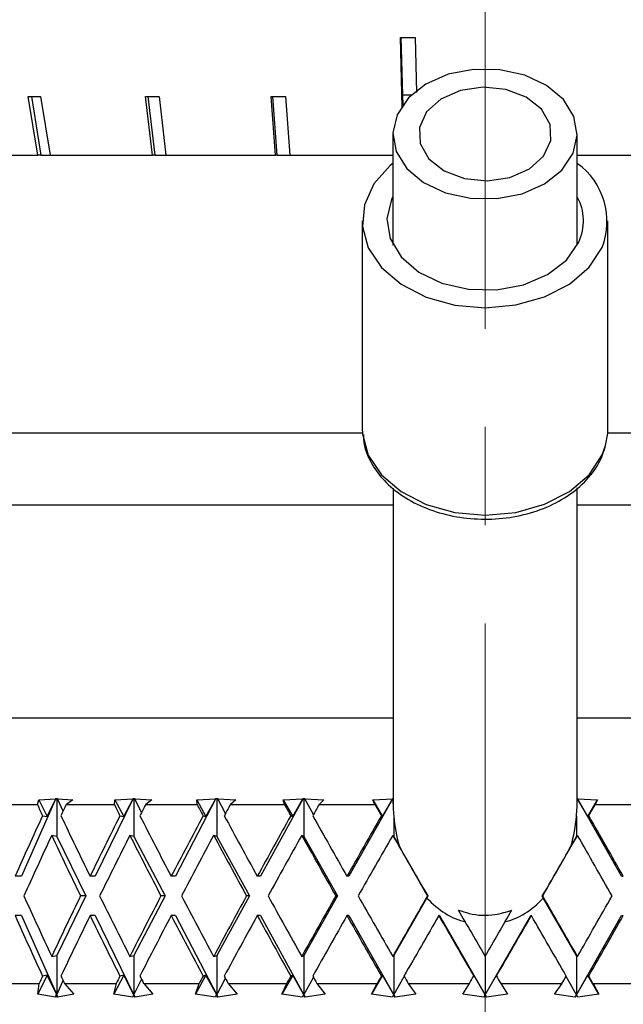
# Model space of a CAD drawing. Header units: inches. Extents: x 1.7 to 32.8, y 1.3 to 21.1.
# Tile 39 of 54: x 20.946 to 21.56, y 8.502 to 9.504. Entities that reach past the tile are written whole.
import ezdxf

# ---------------------------------------------------------------- set-up
doc = ezdxf.new("R2010")
doc.units = ezdxf.units.IN
doc.header["$MEASUREMENT"] = 0
doc.linetypes.add('CENTERX2', pattern=[0.8, 0.5, -0.1, 0.1, -0.1])

msp = doc.modelspace()

# ---------------------------------------------------------------- linework, layer by layer
at = {"color": 7, "linetype": 'CENTERX2', "lineweight": 18}
msp.add_line((21.4199, 7.5896), (21.4199, 15.0577), dxfattribs=at)
at = {"color": 7, "linetype": 'Continuous', "lineweight": 25}
for p, q in [((21.3357, 9.4146), (21.3338, 9.4861)), ((21.3342, 9.4861), (21.3358, 9.4273)), ((21.3487, 9.4861), (21.3502, 9.4301)), ((20.9648, 9.3661), (20.9551, 9.4258)), ((20.9584, 9.4258), (20.9681, 9.3661)), ((20.9678, 9.4258), (20.9775, 9.3661)), ((21.0816, 9.3661), (21.0744, 9.4258)), ((21.0769, 9.4258), (21.084, 9.3661)), ((21.0882, 9.4258), (21.0953, 9.3661)), ((21.2067, 9.3661), (21.2022, 9.4258)), ((21.2038, 9.4258), (21.2082, 9.3661)), ((21.2168, 9.4258), (21.2212, 9.3661)), ((21.3447, 9.4273), (21.3358, 9.4273)), ((21.3359, 9.4273), (21.3362, 9.4175)), ((21.3262, 9.3877), (21.3262, 9.2747)), ((21.5137, 9.2747), (21.5137, 9.3877)), ((20.8705, 9.3661), (20.9648, 9.3661)), ((20.9681, 9.3661), (20.9648, 9.3661)), ((20.9681, 9.3661), (20.9775, 9.3661)), ((20.9775, 9.3661), (21.0816, 9.3661)), ((21.084, 9.3661), (21.0816, 9.3661)), ((21.084, 9.3661), (21.0953, 9.3661)), ((21.0953, 9.3661), (21.2067, 9.3661)), ((21.2082, 9.3661), (21.2067, 9.3661)), ((21.2082, 9.3661), (21.2212, 9.3661)), ((21.2212, 9.3661), (21.3262, 9.3661)), ((21.5137, 9.3661), (21.6007, 9.3661)), ((21.2949, 9.2994), (21.2949, 9.0883)), ((21.5449, 9.0883), (21.5449, 9.2994)), ((21.2949, 9.0883), (21.2952, 9.0827)), ((21.2951, 9.0834), (20.6699, 9.0834)), ((22.1699, 9.0834), (21.5448, 9.0834)), ((21.5383, 9.0583), (21.5422, 9.0691)), ((21.5389, 9.0611), (21.5425, 9.0709)), ((21.3264, 9.0275), (21.3264, 8.7012)), ((21.5134, 8.7012), (21.5134, 9.0276)), ((21.3264, 9.0099), (20.6699, 9.0099)), ((22.1699, 9.0099), (21.5134, 9.0099)), ((21.3264, 8.7934), (20.7949, 8.7934)), ((22.0449, 8.7934), (21.5134, 8.7934)), ((20.9834, 8.7114), (20.9483, 8.6324)), ((20.9645, 8.7054), (20.966, 8.7102)), ((20.966, 8.7102), (20.9833, 8.7113)), ((20.966, 8.7102), (20.9743, 8.6931)), ((20.9743, 8.6931), (20.9833, 8.7113)), ((20.9833, 8.7113), (20.9834, 8.7114)), ((20.9834, 8.7114), (20.9841, 8.7114)), ((20.9841, 8.7114), (20.9849, 8.7114)), ((20.9841, 8.7114), (20.9841, 8.673)), ((20.9849, 8.7114), (20.9849, 8.7113)), ((20.9849, 8.7113), (21.0007, 8.7102)), ((20.9907, 8.6985), (20.9849, 8.7113)), ((21.0007, 8.7102), (20.994, 8.7054)), ((21.0619, 8.7114), (21.0234, 8.6324)), ((21.0428, 8.7054), (21.0433, 8.7102)), ((21.0433, 8.7102), (21.0618, 8.7113)), ((21.0433, 8.7102), (21.0523, 8.6931)), ((21.0523, 8.6931), (21.0618, 8.7113)), ((21.0618, 8.7113), (21.0619, 8.7114)), ((21.0619, 8.7114), (21.0627, 8.7114)), ((21.0627, 8.7114), (21.0636, 8.7114)), ((21.0627, 8.7114), (21.0627, 8.673)), ((21.0636, 8.7114), (21.0636, 8.7113)), ((21.0636, 8.7113), (21.0809, 8.7102)), ((21.0705, 8.6972), (21.0636, 8.7113)), ((21.0809, 8.7102), (21.0747, 8.7054)), ((21.1461, 8.7114), (21.1049, 8.6324)), ((21.1266, 8.7102), (21.146, 8.7113)), ((21.127, 8.7054), (21.1266, 8.7102)), ((21.1266, 8.7102), (21.136, 8.6931)), ((21.136, 8.6931), (21.146, 8.7113)), ((21.146, 8.7113), (21.1461, 8.7114)), ((21.1461, 8.7114), (21.147, 8.7114)), ((21.147, 8.7114), (21.1479, 8.7114)), ((21.147, 8.7114), (21.147, 8.673)), ((21.1479, 8.7114), (21.1479, 8.7113)), ((21.1479, 8.7113), (21.1664, 8.7102)), ((21.1559, 8.6962), (21.1479, 8.7113)), ((21.1664, 8.7102), (21.1608, 8.7054)), ((21.2347, 8.7114), (21.1913, 8.6324)), ((21.2145, 8.7102), (21.2346, 8.7113)), ((21.2159, 8.7054), (21.2145, 8.7102)), ((21.2145, 8.7102), (21.2242, 8.6931)), ((21.2242, 8.6931), (21.2346, 8.7113)), ((21.2346, 8.7113), (21.2347, 8.7114)), ((21.2347, 8.7114), (21.2356, 8.7114)), ((21.2356, 8.7114), (21.2365, 8.7114)), ((21.2356, 8.7114), (21.2356, 8.673)), ((21.2365, 8.7114), (21.2365, 8.7113)), ((21.2365, 8.7113), (21.256, 8.7102)), ((21.2454, 8.6953), (21.2365, 8.7113)), ((21.256, 8.7102), (21.2511, 8.7054)), ((21.3261, 8.7114), (21.2813, 8.6324)), ((21.3056, 8.7102), (21.326, 8.7113)), ((21.3079, 8.7054), (21.3056, 8.7102)), ((21.3056, 8.7102), (21.3154, 8.6931)), ((21.3154, 8.6931), (21.326, 8.7113)), ((21.326, 8.7113), (21.3261, 8.7114)), ((21.3261, 8.7114), (21.3262, 8.7114)), ((21.5137, 8.7114), (21.5138, 8.7114)), ((21.5586, 8.6324), (21.5138, 8.7114)), ((21.5138, 8.7114), (21.5139, 8.7113)), ((21.5244, 8.6931), (21.5139, 8.7113)), ((21.5139, 8.7113), (21.5343, 8.7102)), ((21.5244, 8.6931), (21.5343, 8.7102)), ((21.5343, 8.7102), (21.532, 8.7054)), ((20.9199, 8.7054), (20.9645, 8.7054)), ((20.994, 8.7054), (21.0428, 8.7054)), ((21.0747, 8.7054), (21.127, 8.7054)), ((21.1608, 8.7054), (21.2159, 8.7054)), ((21.2511, 8.7054), (21.3079, 8.7054)), ((21.532, 8.7054), (21.5888, 8.7054)), ((20.9698, 8.694), (20.9743, 8.6931)), ((21.0485, 8.694), (21.0523, 8.6931)), ((21.1331, 8.694), (21.136, 8.6931)), ((21.2222, 8.694), (21.2242, 8.6931)), ((21.3145, 8.694), (21.3154, 8.6931)), ((21.327, 8.6935), (21.327, 8.673)), ((21.5129, 8.6935), (21.5129, 8.673)), ((21.5254, 8.694), (21.5244, 8.6931)), ((20.9841, 8.673), (20.9791, 8.674)), ((20.9841, 8.673), (21.0137, 8.6124)), ((21.0627, 8.673), (21.0586, 8.674)), ((21.0627, 8.673), (21.0944, 8.6124)), ((21.147, 8.673), (21.1439, 8.674)), ((21.147, 8.673), (21.1803, 8.6124)), ((21.2356, 8.673), (21.2334, 8.674)), ((21.2356, 8.673), (21.2699, 8.6124)), ((21.327, 8.673), (21.3259, 8.674)), ((21.327, 8.673), (21.3325, 8.6635)), ((21.5074, 8.6635), (21.5129, 8.673)), ((21.5129, 8.673), (21.5139, 8.674)), ((20.9483, 8.6324), (20.9419, 8.6324)), ((21.0234, 8.6324), (21.0181, 8.6324)), ((21.1049, 8.6324), (21.1006, 8.6324)), ((21.1913, 8.6324), (21.1882, 8.6324)), ((21.2813, 8.6324), (21.2794, 8.6324)), ((21.5586, 8.6324), (21.5605, 8.6324)), ((21.0137, 8.6124), (20.9841, 8.5518)), ((21.0137, 8.6124), (21.0084, 8.6124)), ((21.0944, 8.6124), (21.0627, 8.5518)), ((21.0944, 8.6124), (21.0902, 8.6124)), ((21.1803, 8.6124), (21.147, 8.5518)), ((21.1803, 8.6124), (21.1772, 8.6124)), ((21.2699, 8.6124), (21.2356, 8.5518)), ((21.2699, 8.6124), (21.2681, 8.6124)), ((21.3607, 8.6103), (21.327, 8.5518)), ((21.3618, 8.6124), (21.3613, 8.6124)), ((21.4781, 8.6124), (21.4786, 8.6124)), ((21.5129, 8.5518), (21.4791, 8.6103)), ((20.9483, 8.5924), (20.9419, 8.5924)), ((20.9483, 8.5924), (20.9841, 8.5118)), ((21.0234, 8.5924), (21.0181, 8.5924)), ((21.0234, 8.5924), (21.0627, 8.5118)), ((21.1049, 8.5924), (21.1006, 8.5924)), ((21.1049, 8.5924), (21.147, 8.5118)), ((21.1913, 8.5924), (21.1882, 8.5924)), ((21.1913, 8.5924), (21.2356, 8.5118)), ((21.2813, 8.5924), (21.2794, 8.5924)), ((21.2813, 8.5924), (21.327, 8.5118)), ((21.3735, 8.5924), (21.3729, 8.5924)), ((21.3735, 8.5924), (21.4199, 8.5118)), ((21.4199, 8.5118), (21.4664, 8.5924)), ((21.4664, 8.5924), (21.467, 8.5924)), ((21.5129, 8.5118), (21.5586, 8.5924)), ((21.5586, 8.5924), (21.5605, 8.5924)), ((20.9791, 8.5508), (20.9841, 8.5518)), ((20.9841, 8.5518), (20.9841, 8.5118)), ((21.0586, 8.5508), (21.0627, 8.5518)), ((21.0627, 8.5518), (21.0627, 8.5118)), ((21.1439, 8.5508), (21.147, 8.5518)), ((21.147, 8.5518), (21.147, 8.5118)), ((21.2334, 8.5508), (21.2356, 8.5518)), ((21.2356, 8.5518), (21.2356, 8.5118)), ((21.3259, 8.5508), (21.327, 8.5518)), ((21.327, 8.5518), (21.327, 8.5118)), ((21.4199, 8.5508), (21.4199, 8.5118)), ((21.5139, 8.5508), (21.5129, 8.5518)), ((21.5129, 8.5518), (21.5129, 8.5118)), ((20.9743, 8.5317), (20.9649, 8.5123)), ((20.9743, 8.5317), (20.9698, 8.5308)), ((20.9841, 8.5118), (20.9743, 8.5317)), ((21.0523, 8.5317), (21.0421, 8.5123)), ((21.0523, 8.5317), (21.0485, 8.5308)), ((21.0627, 8.5118), (21.0523, 8.5317)), ((21.0627, 8.5118), (21.0705, 8.5275)), ((21.136, 8.5317), (21.1253, 8.5123)), ((21.136, 8.5317), (21.1331, 8.5308)), ((21.147, 8.5118), (21.136, 8.5317)), ((21.147, 8.5118), (21.1559, 8.5286)), ((21.2242, 8.5317), (21.2132, 8.5123)), ((21.2242, 8.5317), (21.2222, 8.5308)), ((21.2356, 8.5118), (21.2242, 8.5317)), ((21.2356, 8.5118), (21.2454, 8.5295)), ((21.3154, 8.5317), (21.3043, 8.5123)), ((21.3154, 8.5317), (21.3145, 8.5308)), ((21.327, 8.5118), (21.3154, 8.5317)), ((21.327, 8.5118), (21.3377, 8.5304)), ((21.4199, 8.5118), (21.4084, 8.5317)), ((21.4084, 8.5317), (21.4084, 8.5308)), ((21.4199, 8.5118), (21.4315, 8.5317)), ((21.4315, 8.5317), (21.4315, 8.5308)), ((21.5129, 8.5118), (21.5022, 8.5304)), ((21.5129, 8.5118), (21.5244, 8.5317)), ((21.5244, 8.5317), (21.5254, 8.5308)), ((21.5356, 8.5123), (21.5244, 8.5317)), ((20.9182, 8.5234), (20.9664, 8.5234)), ((20.9649, 8.5123), (20.9664, 8.5234)), ((20.9841, 8.5118), (20.9907, 8.5263)), ((20.9921, 8.5234), (21.0017, 8.5123)), ((20.9921, 8.5234), (21.0448, 8.5234)), ((21.0421, 8.5123), (21.0448, 8.5234)), ((21.0726, 8.5234), (21.082, 8.5123)), ((21.0726, 8.5234), (21.1291, 8.5234)), ((21.1253, 8.5123), (21.1291, 8.5234)), ((21.1587, 8.5234), (21.1676, 8.5123)), ((21.1587, 8.5234), (21.2181, 8.5234)), ((21.2132, 8.5123), (21.2181, 8.5234)), ((21.2489, 8.5234), (21.2572, 8.5123)), ((21.2489, 8.5234), (21.3102, 8.5234)), ((21.3043, 8.5123), (21.3102, 8.5234)), ((21.3417, 8.5234), (21.4041, 8.5234)), ((21.3417, 8.5234), (21.3494, 8.5123)), ((21.3972, 8.5123), (21.4041, 8.5234)), ((21.4358, 8.5234), (21.4982, 8.5234)), ((21.4358, 8.5234), (21.4427, 8.5123)), ((21.4905, 8.5123), (21.4982, 8.5234)), ((21.5297, 8.5234), (21.5356, 8.5123)), ((21.5297, 8.5234), (21.591, 8.5234)), ((20.983, 8.5095), (20.9649, 8.5123)), ((20.9833, 8.5116), (20.983, 8.5095)), ((20.9833, 8.5116), (20.9841, 8.5118)), ((20.9851, 8.5095), (20.9833, 8.5116)), ((20.9841, 8.5118), (20.9851, 8.5095)), ((21.0017, 8.5123), (20.9851, 8.5095)), ((21.0616, 8.5095), (21.0421, 8.5123)), ((21.0621, 8.5116), (21.0616, 8.5095)), ((21.0621, 8.5116), (21.0627, 8.5118)), ((21.0638, 8.5095), (21.0621, 8.5116)), ((21.0627, 8.5118), (21.0638, 8.5095)), ((21.082, 8.5123), (21.0638, 8.5095)), ((21.1458, 8.5095), (21.1253, 8.5123)), ((21.1465, 8.5116), (21.1458, 8.5095)), ((21.1465, 8.5116), (21.147, 8.5118)), ((21.1482, 8.5095), (21.1465, 8.5116)), ((21.147, 8.5118), (21.1482, 8.5095)), ((21.1676, 8.5123), (21.1482, 8.5095)), ((21.2343, 8.5095), (21.2132, 8.5123)), ((21.2352, 8.5116), (21.2343, 8.5095)), ((21.2352, 8.5116), (21.2356, 8.5118)), ((21.2368, 8.5095), (21.2352, 8.5116)), ((21.2356, 8.5118), (21.2368, 8.5095)), ((21.2572, 8.5123), (21.2368, 8.5095)), ((21.3257, 8.5095), (21.3043, 8.5123)), ((21.3268, 8.5116), (21.3257, 8.5095)), ((21.3268, 8.5116), (21.327, 8.5118)), ((21.3283, 8.5095), (21.3268, 8.5116)), ((21.327, 8.5118), (21.3283, 8.5095)), ((21.3494, 8.5123), (21.3283, 8.5095)), ((21.4186, 8.5095), (21.3972, 8.5123)), ((21.4186, 8.5095), (21.4199, 8.5118)), ((21.4199, 8.5116), (21.4186, 8.5095)), ((21.4199, 8.5118), (21.4212, 8.5095)), ((21.4199, 8.5116), (21.4199, 8.5118)), ((21.4212, 8.5095), (21.4199, 8.5116)), ((21.4427, 8.5123), (21.4212, 8.5095)), ((21.5116, 8.5095), (21.4905, 8.5123)), ((21.5116, 8.5095), (21.5129, 8.5118)), ((21.513, 8.5116), (21.5116, 8.5095)), ((21.513, 8.5116), (21.5129, 8.5118)), ((21.5142, 8.5095), (21.513, 8.5116)), ((21.5356, 8.5123), (21.5142, 8.5095))]:
    msp.add_line(p, q, dxfattribs=at)
at = {"color": 7, "linetype": 'Continuous', "lineweight": 25, "flags": 128}
for points in [[(21.3403, 9.3528), (21.3574, 9.3383), (21.3797, 9.3279), (21.4051, 9.3223), (21.4318, 9.322), (21.4575, 9.327), (21.4802, 9.337), (21.498, 9.351), (21.5095, 9.3681), (21.5137, 9.3867), (21.5103, 9.4054), (21.4996, 9.4227), (21.4825, 9.4371), (21.4602, 9.4476), (21.4348, 9.4532), (21.4081, 9.4535), (21.3824, 9.4485), (21.3597, 9.4385), (21.3419, 9.4245), (21.3304, 9.4074), (21.3262, 9.3888), (21.3296, 9.3701), (21.3403, 9.3528)], [(21.3626, 9.3626), (21.3782, 9.3502), (21.3989, 9.3424), (21.4221, 9.34), (21.445, 9.3434), (21.465, 9.3522), (21.4794, 9.3652), (21.4868, 9.381), (21.486, 9.3975), (21.4773, 9.4129), (21.4617, 9.4253), (21.441, 9.4331), (21.4178, 9.4354), (21.3949, 9.4321), (21.3749, 9.4233), (21.3604, 9.4103), (21.3531, 9.3945), (21.3539, 9.378), (21.3626, 9.3626)], [(21.3262, 9.3578), (21.3235, 9.3556), (21.3068, 9.3369), (21.2971, 9.3158), (21.2952, 9.2937), (21.3011, 9.2719), (21.3145, 9.2519), (21.3345, 9.2348), (21.3599, 9.2218), (21.3891, 9.2137), (21.4201, 9.211), (21.4512, 9.2138), (21.4803, 9.222), (21.5057, 9.235), (21.5256, 9.2521), (21.5389, 9.2722), (21.5389, 9.2722)], [(21.3262, 9.324), (21.3248, 9.3211), (21.32, 9.3013), (21.3233, 9.2813), (21.3344, 9.2627), (21.3524, 9.2472), (21.376, 9.2358), (21.403, 9.2297), (21.4315, 9.2291), (21.459, 9.2343), (21.4834, 9.2447), (21.5026, 9.2595), (21.5151, 9.2776), (21.5151, 9.2776)], [(21.5425, 9.0709), (21.5447, 9.0829), (21.5449, 9.0883)], [(21.2952, 9.0827), (21.2952, 9.0826), (21.3011, 9.0608), (21.3145, 9.0408), (21.3345, 9.0238), (21.3599, 9.0108), (21.3891, 9.0026), (21.4201, 8.9999), (21.4512, 9.0027), (21.4803, 9.0109), (21.5057, 9.0239), (21.5256, 9.041), (21.5389, 9.0611)]]:
    msp.add_lwpolyline(points, dxfattribs=at)
at = {"color": 7, "linetype": 'Continuous', "lineweight": 25}
for centre, radius, start, end in [((21.4711, 9.2988), 0.0728, 338.5731, 54.21), ((21.4681, 9.2994), 0.0518, 335.1608, 28.3098)]:
    msp.add_arc(centre, radius, start, end, dxfattribs=at)
for centre, major_axis, ratio, start_param, end_param in [((21.428, 9.7822), (0.9667, 0.0293), 0.304871, 4.605504, 4.62102), ((21.467, 9.7158), (0.9468, 0.1653), 0.251644, 4.097859, 4.113707), ((21.4547, 9.7158), (0.9466, 0.1239), 0.276994, 4.262995, 4.278842), ((21.4415, 9.7158), (0.9465, 0.0779), 0.295128, 4.432581, 4.448428), ((21.4199, 8.7287), (0.0237, 0.1328), 0.683068, 1.821712, 1.958374), ((21.4199, 8.7287), (-0.0237, 0.1328), 0.683068, 4.324811, 4.461473), ((21.4199, 8.5924), (-0.6797, 1.2882), 0.246069, 1.354596, 1.363424), ((21.4199, 8.5924), (0.6426, 1.2846), 0.301024, 1.633181, 1.64201), ((21.4199, 8.5924), (-0.7082, 1.292), 0.191101, 1.379337, 1.388166), ((21.4199, 8.5924), (0.6797, 1.2882), 0.246069, 1.612822, 1.62165), ((21.4199, 8.5924), (-0.7289, 1.2952), 0.136294, 1.407156, 1.415984), ((21.4199, 8.5924), (0.7082, 1.292), 0.191101, 1.588081, 1.596909), ((21.4199, 8.5924), (-0.7425, 1.2976), 0.08168, 1.437008, 1.445836), ((21.4199, 8.5924), (0.7289, 1.2952), 0.136294, 1.560262, 1.569091), ((21.4199, 8.5924), (-0.7492, 1.2989), 0.027209, 1.468017, 1.476845), ((21.4199, 8.5924), (0.7492, 1.2989), 0.027209, 4.80634, 4.815169), ((21.4199, 8.6324), (0.6426, 1.2846), 0.301024, 1.672864, 1.720269), ((21.4199, 8.6324), (-0.6797, 1.2882), 0.246069, 1.394278, 1.441683), ((21.4199, 8.6324), (0.6797, 1.2882), 0.246069, 1.652505, 1.699909), ((21.4199, 8.6324), (-0.7082, 1.292), 0.191101, 1.41902, 1.466425), ((21.4199, 8.6324), (0.7082, 1.292), 0.191101, 1.627763, 1.675168), ((21.4199, 8.6324), (-0.7289, 1.2952), 0.136294, 1.446838, 1.494243), ((21.4199, 8.6324), (0.7289, 1.2952), 0.136294, 1.599945, 1.64735), ((21.4199, 8.6324), (-0.7425, 1.2976), 0.08168, 1.47669, 1.524095), ((21.4199, 8.6324), (0.7425, 1.2976), 0.08168, 1.570093, 1.617498), ((21.4199, 8.7168), (0.0083, 0.1326), 0.70433, 1.791554, 2.028215), ((21.4199, 8.7168), (-0.0083, 0.1326), 0.70433, 4.25497, 4.491632), ((21.4199, 8.6324), (-0.7425, 1.2976), 0.08168, 4.665687, 4.713092), ((21.4199, 8.5924), (0.6426, 1.2846), 0.301024, 1.657437, 1.704872), ((21.4199, 8.5924), (-0.6797, 1.2882), 0.246069, 1.378851, 1.426287), ((21.4199, 8.5924), (0.6797, 1.2882), 0.246069, 1.637078, 1.684513), ((21.4199, 8.5924), (-0.7082, 1.292), 0.191101, 1.403593, 1.451028), ((21.4199, 8.5924), (0.7082, 1.292), 0.191101, 1.612336, 1.659772), ((21.4199, 8.5924), (-0.7289, 1.2952), 0.136294, 1.431411, 1.478846), ((21.4199, 8.5924), (0.7289, 1.2952), 0.136294, 1.584518, 1.631953), ((21.4199, 8.5924), (-0.7425, 1.2976), 0.08168, 1.461263, 1.508698), ((21.4199, 8.5924), (0.7425, 1.2976), 0.08168, 1.554666, 1.602101), ((21.4199, 8.5924), (-0.7492, 1.2989), 0.027209, 1.492272, 1.539707), ((21.4199, 8.5924), (0.7492, 1.2989), 0.027209, 4.743478, 4.790913), ((21.4199, 8.5924), (-0.7425, 1.2976), 0.08168, 4.681084, 4.728519), ((21.4199, 8.5319), (-0.0936, 0.1467), 0.040274, 0.432082, 0.964248), ((21.4199, 8.5319), (0.0936, 0.1467), 0.040274, 5.318937, 5.851103), ((21.4199, 8.6324), (-0.6426, 1.2846), 0.301024, 1.436721, 1.484156), ((21.4199, 8.6324), (0.6797, 1.2882), 0.246069, 1.715306, 1.762741), ((21.4199, 8.6324), (-0.6797, 1.2882), 0.246069, 1.45708, 1.504515), ((21.4199, 8.6324), (0.7082, 1.292), 0.191101, 1.690565, 1.738), ((21.4199, 8.6324), (-0.7082, 1.292), 0.191101, 1.481821, 1.529256), ((21.4199, 8.6324), (0.7289, 1.2952), 0.136294, 1.662746, 1.710181), ((21.4199, 8.6324), (-0.7289, 1.2952), 0.136294, 1.50964, 1.557075), ((21.4199, 8.6324), (0.7425, 1.2976), 0.08168, 1.632895, 1.68033), ((21.4199, 8.6324), (-0.7425, 1.2976), 0.08168, 1.539491, 1.586927), ((21.4199, 8.6324), (0.7492, 1.2989), 0.027209, 1.601885, 1.649321), ((21.4199, 8.7126), (0.0935, 0.1825), 0.036062, 2.170137, 2.183948), ((21.4199, 8.7168), (0.0083, 0.1326), 0.70433, 2.54657, 3.01812), ((21.4199, 8.7168), (-0.0083, 0.1326), 0.70433, 3.265065, 3.736615), ((21.4199, 8.7126), (-0.0935, 0.1825), 0.036062, 4.099237, 4.113048), ((21.4199, 8.6324), (-0.7492, 1.2989), 0.027209, 4.633865, 4.6813), ((21.4199, 8.6324), (0.7425, 1.2976), 0.08168, 4.696259, 4.743694), ((21.4199, 8.6324), (-0.7492, 1.2989), 0.027209, 1.58157, 1.617936), ((21.4199, 8.6324), (0.7492, 1.2989), 0.027209, 4.66525, 4.701616), ((21.4199, 8.5924), (-0.6426, 1.2846), 0.301024, 1.421324, 1.468729), ((21.4199, 8.5924), (0.6797, 1.2882), 0.246069, 1.699909, 1.747314), ((21.4199, 8.5924), (-0.6797, 1.2882), 0.246069, 1.441683, 1.489088), ((21.4199, 8.5924), (0.7082, 1.292), 0.191101, 1.675168, 1.722573), ((21.4199, 8.5924), (-0.7082, 1.292), 0.191101, 1.466425, 1.513829), ((21.4199, 8.5924), (0.7289, 1.2952), 0.136294, 1.64735, 1.694754), ((21.4199, 8.5924), (-0.7289, 1.2952), 0.136294, 1.494243, 1.541648), ((21.4199, 8.5924), (0.7425, 1.2976), 0.08168, 1.617498, 1.664903), ((21.4199, 8.5924), (-0.7425, 1.2976), 0.08168, 1.524095, 1.5715), ((21.4199, 8.5924), (0.7492, 1.2989), 0.027209, 1.586489, 1.633894), ((21.4199, 8.5924), (-0.7492, 1.2989), 0.027209, 1.555104, 1.602509), ((21.4199, 8.5924), (0.7492, 1.2989), 0.027209, 4.680677, 4.728081), ((21.4199, 8.5924), (-0.7492, 1.2989), 0.027209, 4.649292, 4.696697), ((21.4199, 8.5924), (0.7425, 1.2976), 0.08168, 4.711686, 4.759091), ((21.4199, 8.6324), (0.6797, 1.2882), 0.246069, 1.778168, 1.783927), ((21.4199, 8.6324), (-0.6426, 1.2846), 0.301024, 1.499583, 1.505342), ((21.4199, 8.6324), (0.7082, 1.292), 0.191101, 1.753427, 1.759186), ((21.4199, 8.6324), (-0.6797, 1.2882), 0.246069, 1.519942, 1.525701), ((21.4199, 8.6324), (0.7289, 1.2952), 0.136294, 1.725608, 1.731367), ((21.4199, 8.6324), (-0.7082, 1.292), 0.191101, 1.544683, 1.550442), ((21.4199, 8.6324), (0.7425, 1.2976), 0.08168, 1.695757, 1.701515), ((21.4199, 8.6324), (-0.7289, 1.2952), 0.136294, 1.572502, 1.578261), ((21.4199, 8.6324), (0.7492, 1.2989), 0.027209, 1.664748, 1.670506), ((21.4199, 8.6324), (-0.7425, 1.2976), 0.08168, 1.602354, 1.608112), ((21.4199, 8.6324), (0.7492, 1.2989), 0.027209, 4.644064, 4.649823), ((21.4199, 8.6324), (-0.7492, 1.2989), 0.027209, 1.633363, 1.639121), ((21.4199, 8.6324), (0.7425, 1.2976), 0.08168, 4.675073, 4.680832), ((21.4199, 8.6324), (-0.7492, 1.2989), 0.027209, 4.612679, 4.618438)]:
    msp.add_ellipse(centre, major_axis=major_axis, ratio=ratio, start_param=start_param, end_param=end_param, dxfattribs=at)
for points, knots in [([(21.2961, 9.0821), (21.2962, 9.0785), (21.2967, 9.0678), (21.3046, 9.0507), (21.3188, 9.0322), (21.3387, 9.0167), (21.363, 9.0049), (21.3905, 8.9975), (21.4196, 8.995), (21.4489, 8.9974), (21.4766, 9.0048), (21.5014, 9.0168), (21.5218, 9.0329), (21.5331, 9.0477), (21.5374, 9.0565), (21.5383, 9.0583)], [0, 0, 0, 0, 0.04007, 0.121655, 0.203894, 0.287789, 0.37305, 0.458945, 0.544988, 0.631159, 0.717554, 0.80428, 0.891313, 0.978041, 1, 1, 1, 1]), ([(21.3927, 8.598), (21.3963, 8.5968), (21.4082, 8.5927), (21.4274, 8.5918), (21.4415, 8.5962), (21.4472, 8.598)], [0, 0, 0, 0, 0.2050335, 0.6772258, 1, 1, 1, 1])]:
    msp.add_open_spline(points, degree=3, knots=knots, dxfattribs=at)

doc.saveas('drawing.dxf')
